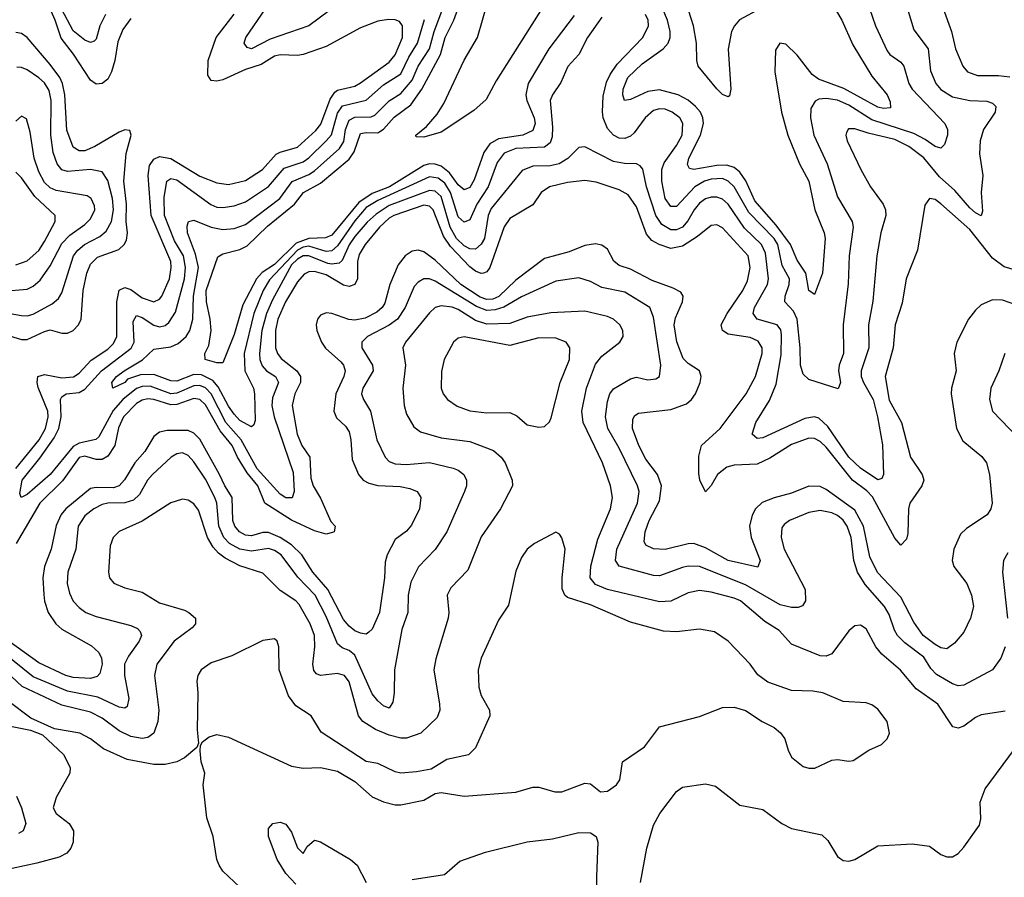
# Model space of a CAD drawing. Header units: inches. Extents: x 1308407 to 1441228, y 959628 to 1036311.
# Tile 191 of 256: x 1321264 to 1324691, y 1025928 to 1028912. Entities that reach past the tile are written whole.
import ezdxf

# ---------------------------------------------------------------- set-up
doc = ezdxf.new("R2010")
doc.units = ezdxf.units.IN
doc.header["$MEASUREMENT"] = 0
doc.layers.add('B3022', color=7, linetype='Continuous')

msp = doc.modelspace()

# ---------------------------------------------------------------- linework, layer by layer
at = {"layer": 'B3022', "color": 5}
for points, elevation in [([(1324710, 1029190.5), (1324590, 1029143.7), (1324484.4, 1029055.6), (1324471, 1029029), (1324478, 1028950), (1324506.7, 1028870), (1324520.7, 1028810), (1324545.8, 1028750), (1324562.4, 1028730), (1324597.7, 1028717.7), (1324670, 1028717.5), (1324710, 1028712.5)], 2780), ([(1323193.8, 1028926.2), (1323105.3, 1028810), (1323033.7, 1028690), (1323025.2, 1028650), (1323029.1, 1028630), (1323054.6, 1028570), (1323057.8, 1028550), (1323050, 1028526.3), (1323014.9, 1028510), (1322930, 1028496.7), (1322900.1, 1028479.9), (1322879.5, 1028450), (1322845.9, 1028354.1), (1322830, 1028327.4), (1322810, 1028319.2), (1322790, 1028337.5), (1322759.3, 1028379.3), (1322730, 1028402.2), (1322710, 1028409.3), (1322690.2, 1028410.2), (1322670, 1028404), (1322550.7, 1028330), (1322490, 1028306.6), (1322444.3, 1028275.7), (1322350, 1028161.8), (1322327.8, 1028152.2), (1322270, 1028150.8), (1322226.2, 1028133.8), (1322150, 1028060.5), (1322107.5, 1028032.5), (1322087.2, 1028010), (1322040.4, 1027919.6), (1322010, 1027816.8), (1321970, 1027718.5), (1321950, 1027718), (1321909.5, 1027730), (1321907.7, 1027750), (1321922.1, 1027777.9), (1321929.9, 1027830.1), (1321926.8, 1027870), (1321914.1, 1027930), (1321912.2, 1027970), (1321953, 1028087), (1321970, 1028096.8), (1322030, 1028111.7), (1322054.9, 1028125.1), (1322126.1, 1028193.9), (1322220.1, 1028270), (1322251.7, 1028310), (1322310, 1028343.2), (1322410, 1028426.5), (1322428.1, 1028451.9), (1322450, 1028515.2), (1322470, 1028519.4), (1322510, 1028518.2), (1322517.5, 1028522.5), (1322530, 1028530.4), (1322567.1, 1028572.9), (1322624.9, 1028615.1), (1322662.9, 1028670), (1322728, 1028790), (1322743.9, 1028850), (1322774.3, 1028910), (1322848.2, 1029110)], 2720), ([(1323290, 1028920.3), (1323239.8, 1028850), (1323209.1, 1028790.9), (1323171.3, 1028748.7), (1323147.1, 1028692.9), (1323117.5, 1028650), (1323109.6, 1028630), (1323118.2, 1028538.2), (1323116.3, 1028503.7), (1323110, 1028482.9), (1323090, 1028467.6), (1322990, 1028463.2), (1322950, 1028447.3), (1322925.4, 1028414.6), (1322893.6, 1028330), (1322854.8, 1028270), (1322830, 1028215.7), (1322810, 1028207), (1322790, 1028225.7), (1322762.9, 1028310), (1322742.8, 1028342.8), (1322719.8, 1028359.8), (1322690, 1028365), (1322510, 1028282.6), (1322470, 1028258.3), (1322430, 1028212.1), (1322370, 1028125.3), (1322350, 1028107.1), (1322330, 1028105.7), (1322270, 1028123.6), (1322250, 1028120.7), (1322230, 1028110.2), (1322133.5, 1028006.5), (1322110.8, 1027969.2), (1322078.8, 1027890), (1322045.4, 1027750), (1322047.2, 1027690), (1322077.4, 1027630), (1322080.9, 1027610), (1322082.8, 1027517.2), (1322078.1, 1027501.9), (1322070, 1027495.3), (1322030, 1027517), (1322010, 1027539.9), (1321990, 1027567.6), (1321954.3, 1027634.3), (1321936.3, 1027656.3), (1321896.3, 1027676.3), (1321870, 1027676.8), (1321810, 1027653.6), (1321790, 1027655.3), (1321730, 1027677.2), (1321683.5, 1027676.5), (1321639.3, 1027660.7), (1321629.4, 1027650), (1321588, 1027630), (1321584.5, 1027650), (1321600.9, 1027670), (1321626.6, 1027690), (1321691.4, 1027728.6), (1321730, 1027765), (1321790, 1027773.5), (1321815.3, 1027784.7), (1321843.4, 1027810), (1321855.3, 1027830), (1321866.4, 1027870), (1321868.2, 1027950), (1321886.1, 1028050), (1321876, 1028096), (1321847.7, 1028170), (1321846.4, 1028193.6), (1321850.6, 1028209.4), (1321870, 1028214.2), (1321930, 1028190.1), (1321970, 1028181.6), (1322010, 1028185.5), (1322050, 1028199.5), (1322168.7, 1028290), (1322211.7, 1028348.3), (1322270, 1028372.7), (1322290, 1028386), (1322376.7, 1028463.3), (1322391.6, 1028488.4), (1322397.1, 1028530), (1322410, 1028562.2), (1322430, 1028573.1), (1322486.7, 1028573.3), (1322500.1, 1028579.9), (1322550, 1028629), (1322590, 1028654.8), (1322630, 1028700.7), (1322651, 1028750), (1322689.7, 1028810), (1322706, 1028870), (1322773.9, 1029050)], 2740), ([(1322377.4, 1028970), (1322269.8, 1028890.2), (1322135.6, 1028844.4), (1322070, 1028810.5), (1322055, 1028815), (1322045.3, 1028830), (1322051.1, 1028850), (1322187.4, 1029050)], 2760), ([(1323841.6, 1028950), (1323768.9, 1028911.2), (1323750.9, 1028890), (1323741.6, 1028870), (1323729.6, 1028809.6), (1323739, 1028670), (1323733.8, 1028646.2), (1323730, 1028643.1), (1323710, 1028651.8), (1323690, 1028670.6), (1323625.5, 1028750), (1323619.9, 1028770), (1323618.8, 1028830), (1323608.3, 1028890), (1323551.8, 1029070)], 2680), ([(1324054, 1029030), (1324124.5, 1028910), (1324163.7, 1028823.7), (1324230, 1028714.7), (1324283.2, 1028650), (1324293.8, 1028626.2), (1324294.5, 1028605.5), (1324270, 1028602.3), (1324250, 1028607.4), (1324132.4, 1028672.4), (1324044.2, 1028704.2), (1324021.4, 1028721.4), (1323970, 1028788.1), (1323930, 1028826.9), (1323909.6, 1028830.4), (1323894.3, 1028805.7), (1323892.2, 1028730), (1323915.1, 1028590), (1323937.5, 1028510), (1323978.1, 1028410), (1324010.5, 1028350), (1324031, 1028250), (1324063.6, 1028170), (1324067.6, 1028150), (1324057.3, 1028030), (1324030, 1027955.6), (1324010, 1027969.6), (1324000.3, 1028030), (1323970, 1028074.9), (1323946.5, 1028130), (1323896.4, 1028196.4), (1323822, 1028282), (1323790.6, 1028350.6), (1323770, 1028381.3), (1323750, 1028397.6), (1323725.1, 1028405.1), (1323690, 1028404.2), (1323610.5, 1028390.5), (1323594.5, 1028394.5), (1323588.3, 1028408.3), (1323592.2, 1028430), (1323633.4, 1028510), (1323643.5, 1028550), (1323641.8, 1028570), (1323632.6, 1028590), (1323615.6, 1028610), (1323590, 1028631.7), (1323555.2, 1028650), (1323490, 1028667.5), (1323450, 1028662.2), (1323390, 1028634), (1323369.1, 1028630), (1323362.3, 1028650), (1323363.7, 1028670), (1323380.3, 1028710), (1323430, 1028758.6), (1323503.5, 1028810), (1323520.1, 1028830), (1323527.7, 1028850), (1323527.6, 1028870), (1323517.9, 1028910), (1323476.5, 1029010)], 2720), ([(1321650, 1028915.6), (1321622.3, 1028877.7), (1321605.1, 1028834.9), (1321594.8, 1028770), (1321583.4, 1028730), (1321570, 1028704.3), (1321550.2, 1028690), (1321530, 1028687.5), (1321510, 1028701.4), (1321451.3, 1028791.3), (1321407.5, 1028847.5), (1321387.3, 1028910), (1321345.4, 1029005.4)], 2780), ([(1324352.4, 1028952.4), (1324375.9, 1028875.9), (1324425.5, 1028810), (1324433.7, 1028733.7), (1324451.8, 1028690), (1324470, 1028668.5), (1324510, 1028643), (1324570, 1028630.1), (1324630, 1028628), (1324650, 1028620.7), (1324661.2, 1028610), (1324658.7, 1028590), (1324617.9, 1028530), (1324606.9, 1028490), (1324604.4, 1028444.4), (1324615.8, 1028370), (1324610.1, 1028310), (1324614.4, 1028245.6), (1324610, 1028229.8), (1324590, 1028239.5), (1324570, 1028256.9), (1324518, 1028318), (1324464.8, 1028364.8), (1324410, 1028430.6), (1324358.7, 1028470), (1324310, 1028495.2), (1324216.4, 1028516.4), (1324170, 1028531.8), (1324148, 1028532), (1324140.9, 1028519.1), (1324138.6, 1028510), (1324143.5, 1028490), (1324191.3, 1028390), (1324224.6, 1028330), (1324269.4, 1028270), (1324277, 1028250), (1324278.4, 1028230), (1324260.7, 1028170), (1324246.5, 1028090), (1324232.6, 1027932.6), (1324218.2, 1027850), (1324219, 1027770), (1324192.1, 1027690), (1324192.4, 1027670), (1324199.9, 1027650), (1324233.8, 1027590), (1324249.7, 1027530), (1324267.1, 1027432.9), (1324270.2, 1027329.8), (1324264.7, 1027315.3), (1324250, 1027311.1), (1324190, 1027351), (1324150, 1027389.9), (1324076.7, 1027496.7), (1324044.9, 1027524.9), (1324030, 1027529.9), (1323995.8, 1027524.2), (1323850, 1027457.5), (1323830, 1027454.3), (1323813, 1027470), (1323825.2, 1027510), (1323873.2, 1027586.8), (1323896.4, 1027643.6), (1323913.8, 1027746.2), (1323915.5, 1027815.5), (1323912.7, 1027832.7), (1323900.5, 1027850), (1323829.9, 1027869.9), (1323816, 1027890), (1323820.6, 1027910), (1323866.7, 1027990), (1323869.5, 1028010.5), (1323859.5, 1028099.5), (1323845.1, 1028130), (1323786.8, 1028186.8), (1323730, 1028270.3), (1323710, 1028287.5), (1323690, 1028294.7), (1323670, 1028294.7), (1323650, 1028288.5), (1323630, 1028273.2), (1323610.9, 1028250), (1323588.6, 1028211.4), (1323570, 1028190.3), (1323550, 1028180.6), (1323530, 1028180.4), (1323499, 1028199), (1323477.6, 1028230), (1323445.4, 1028330), (1323432, 1028392), (1323423.4, 1028403.4), (1323410, 1028410.5), (1323368.6, 1028411.4), (1323330, 1028418.2), (1323230, 1028469.8), (1323210, 1028466.5), (1323170.9, 1028429.1), (1323141.6, 1028410), (1323110, 1028403.5), (1323050, 1028401.5), (1323012.5, 1028387.5), (1322904.9, 1028255.1), (1322894.3, 1028230), (1322880.8, 1028150), (1322870, 1028130.4), (1322850, 1028113.2), (1322830, 1028114.4), (1322810, 1028125), (1322783.4, 1028150), (1322761.5, 1028190), (1322730, 1028296.5), (1322710, 1028314.7), (1322690, 1028316.9), (1322550, 1028265.5), (1322504.5, 1028235.5), (1322473, 1028207), (1322430, 1028157.2), (1322410, 1028128.6), (1322385.8, 1028074.2), (1322375.4, 1028064.6), (1322350, 1028060.8), (1322336.4, 1028063.6), (1322270, 1028090.5), (1322250.5, 1028090.5), (1322230, 1028078.6), (1322210, 1028058.8), (1322143.1, 1027936.9), (1322122.6, 1027890), (1322106, 1027830), (1322097.7, 1027750), (1322099, 1027730), (1322107.3, 1027707.3), (1322122.5, 1027690), (1322154.1, 1027670), (1322163.9, 1027650), (1322144, 1027596), (1322140.9, 1027570), (1322149.8, 1027530), (1322215.9, 1027335.9), (1322219.3, 1027270), (1322212, 1027248), (1322190, 1027248.8), (1322170, 1027260.7), (1322090, 1027349.7), (1322034.4, 1027450), (1321981.4, 1027510), (1321929.8, 1027609.8), (1321910, 1027630.9), (1321890, 1027638.7), (1321870, 1027637.7), (1321810, 1027612.1), (1321790, 1027610.4), (1321717.2, 1027637.2), (1321690, 1027635.9), (1321670, 1027628.5), (1321622.5, 1027590), (1321588.4, 1027551.6), (1321539.3, 1027460.7), (1321528.7, 1027451.3), (1321470, 1027439), (1321450, 1027426.7), (1321370, 1027329.2), (1321290, 1027259.9), (1321268.9, 1027248.9), (1321263.9, 1027263.9), (1321271.6, 1027310), (1321334.2, 1027385.8), (1321383.1, 1027456.9), (1321399.7, 1027490), (1321408.3, 1027530), (1321405.7, 1027590), (1321410, 1027600.2), (1321425.1, 1027610), (1321470, 1027614.4), (1321490, 1027626.1), (1321548.8, 1027690), (1321651.5, 1027768.5), (1321661.6, 1027790), (1321658, 1027862), (1321670, 1027882.2), (1321690, 1027875.3), (1321730, 1027848.6), (1321750, 1027843), (1321770, 1027847.7), (1321782.3, 1027857.7), (1321806.3, 1027893.7), (1321836.7, 1028010), (1321840.5, 1028050), (1321833.1, 1028090), (1321802.3, 1028142.3), (1321767.9, 1028230), (1321766.9, 1028293.1), (1321776.2, 1028350), (1321790, 1028359.3), (1321810, 1028354.9), (1321928.4, 1028268.4), (1321950, 1028259.4), (1321970, 1028258), (1322010, 1028264.2), (1322050, 1028278.2), (1322130, 1028331.2), (1322184.4, 1028395.6), (1322250, 1028417.5), (1322270, 1028431.4), (1322330.3, 1028490), (1322348.4, 1028511.6), (1322370, 1028586.5), (1322387.5, 1028612.5), (1322470, 1028631.9), (1322530, 1028685.1), (1322590, 1028722.7), (1322618.3, 1028781.7), (1322647.8, 1028830), (1322672.3, 1028912.3)], 2760), ([(1321562.5, 1028930), (1321542, 1028890), (1321530, 1028844), (1321522.6, 1028837.4), (1321510, 1028832.2), (1321490, 1028840.8), (1321450, 1028872.3), (1321409.6, 1028949.6)], 2760), ([(1323090, 1028963.9), (1322921.5, 1028698.5), (1322886.6, 1028633.4), (1322844.4, 1028595.6), (1322730, 1028520.2), (1322670, 1028502.4), (1322643.9, 1028503.9), (1322642.2, 1028510), (1322679.4, 1028540.6), (1322716.7, 1028583.3), (1322739.4, 1028620.6), (1322810, 1028770.8), (1322857.5, 1028850), (1322891.5, 1028970)], 2680), ([(1324221.1, 1028950), (1324242.7, 1028890), (1324283, 1028803), (1324291.7, 1028790), (1324330, 1028763.7), (1324341.2, 1028750), (1324358.5, 1028690), (1324370.3, 1028670.3), (1324484, 1028550), (1324492.6, 1028530), (1324493.4, 1028510), (1324482.5, 1028477.5), (1324470, 1028464.4), (1324450, 1028470.6), (1324415.2, 1028495.2), (1324375.3, 1028515.3), (1324230, 1028563), (1324150, 1028614.6), (1324110, 1028631.3), (1324070, 1028637.5), (1324044.7, 1028635.3), (1324031.9, 1028628.1), (1324017.7, 1028602.3), (1324015.7, 1028570), (1324027.8, 1028510), (1324074.4, 1028410), (1324110, 1028295.2), (1324161.5, 1028210), (1324164.7, 1028190), (1324150.1, 1028090), (1324147.4, 1027992.6), (1324129.2, 1027850), (1324130.9, 1027750), (1324115.4, 1027710), (1324113.5, 1027690), (1324120.7, 1027650), (1324112.7, 1027627.3), (1324010, 1027659.7), (1323990, 1027678), (1323980.8, 1027710), (1323980.5, 1027770), (1323969.6, 1027870), (1323957.4, 1027897.4), (1323926.6, 1027930), (1323927.9, 1027950), (1323942.1, 1027990), (1323942.7, 1028010), (1323917.1, 1028057.1), (1323902.1, 1028130), (1323890, 1028150.5), (1323800.8, 1028240.8), (1323749.9, 1028330), (1323730, 1028350.3), (1323710, 1028358.6), (1323670, 1028357.2), (1323646.6, 1028350), (1323613.6, 1028330), (1323550, 1028261.4), (1323530, 1028261.8), (1323510, 1028289.8), (1323498.2, 1028350), (1323499, 1028390), (1323506.9, 1028413.1), (1323550, 1028473.4), (1323568.8, 1028510), (1323571.6, 1028550), (1323561.6, 1028570), (1323535, 1028590), (1323510, 1028599.9), (1323490, 1028601.9), (1323470, 1028595.8), (1323440.7, 1028570), (1323402.5, 1028517.5), (1323390, 1028506.7), (1323370, 1028498.8), (1323350, 1028499.5), (1323330, 1028509.4), (1323310, 1028533), (1323294.8, 1028570), (1323291.5, 1028591.5), (1323294.9, 1028645.1), (1323305.8, 1028694.2), (1323318.6, 1028721.4), (1323343.5, 1028756.5), (1323432.1, 1028850), (1323452.1, 1028890), (1323450.8, 1028910), (1323442.1, 1028930)], 2740), ([(1321249.7, 1027350.3), (1321331.5, 1027450), (1321352.8, 1027490), (1321362.8, 1027530), (1321360.9, 1027550), (1321327.4, 1027632.6), (1321323.9, 1027650), (1321327.2, 1027670), (1321350, 1027677.4), (1321410, 1027665.9), (1321450.8, 1027669.2), (1321470, 1027681.6), (1321512.4, 1027727.6), (1321570, 1027765.9), (1321590, 1027785.1), (1321602, 1027810), (1321601.3, 1027930), (1321610, 1027971.2), (1321630, 1027979.9), (1321650, 1027972.5), (1321690, 1027943.9), (1321730, 1027930.1), (1321750, 1027938.9), (1321758.3, 1027950), (1321784.9, 1028010), (1321791.2, 1028050), (1321789.1, 1028070), (1321721.6, 1028230), (1321710.4, 1028370), (1321715.7, 1028404.3), (1321730, 1028426.9), (1321750, 1028435.3), (1321790, 1028428.5), (1321890, 1028367.2), (1321950, 1028343.9), (1321990, 1028338.5), (1322050, 1028352.3), (1322108.5, 1028390), (1322156.7, 1028443.3), (1322170, 1028451.2), (1322230, 1028467.9), (1322294.2, 1028525.8), (1322311.7, 1028548.3), (1322344.3, 1028635.7), (1322360.9, 1028659.1), (1322370, 1028666.6), (1322430, 1028680.6), (1322450, 1028691.4), (1322550, 1028763.3), (1322570, 1028788.9), (1322595.4, 1028850), (1322595.5, 1028890), (1322584.9, 1028904.9), (1322570, 1028911.5), (1322547.3, 1028912.7), (1322510, 1028906.1), (1322450, 1028883), (1322330, 1028818.5), (1322250, 1028790.4), (1322230, 1028787), (1322170, 1028789.9), (1322150, 1028784.6), (1322104.4, 1028755.6), (1322050, 1028738.7), (1321970, 1028702.8), (1321950, 1028697.3), (1321930, 1028699.5), (1321918.6, 1028718.6), (1321919.9, 1028770), (1321946.8, 1028850), (1322010, 1028931)], 2780), ([(1321169.8, 1027829.8), (1321270, 1027798.6), (1321290, 1027799), (1321350, 1027827.3), (1321370, 1027832.2), (1321410, 1027821.5), (1321430, 1027821.7), (1321449.8, 1027830), (1321468.3, 1027850), (1321477.2, 1027870), (1321484.5, 1027970), (1321497.2, 1028030), (1321510, 1028061.4), (1321534.6, 1028085.4), (1321608.2, 1028111.8), (1321627.7, 1028130), (1321635.8, 1028144.2), (1321639.2, 1028170), (1321634.5, 1028210), (1321635.8, 1028270), (1321625.5, 1028350), (1321634.3, 1028445.7), (1321651.1, 1028510), (1321646.5, 1028526.5), (1321630, 1028528.7), (1321610, 1028520.5), (1321525.1, 1028470), (1321490, 1028455.4), (1321470, 1028455.1), (1321450, 1028468.5), (1321427.5, 1028527.5), (1321420.9, 1028650), (1321412.3, 1028690), (1321403.3, 1028710), (1321370, 1028756.3), (1321290, 1028849.2), (1321270, 1028863.7), (1321250, 1028867.3)], 2820), ([(1321230, 1027889.7), (1321270, 1027882.5), (1321290, 1027881.2), (1321310, 1027887), (1321376.8, 1027923.2), (1321398.8, 1027941.2), (1321410, 1027961.7), (1321451.1, 1028090), (1321465.6, 1028110), (1321489.4, 1028130), (1321542.5, 1028157.5), (1321564.6, 1028175.4), (1321583.3, 1028210), (1321589.7, 1028250), (1321586.4, 1028290), (1321570, 1028352.2), (1321550, 1028382.3), (1321510, 1028389.9), (1321430, 1028383), (1321409.7, 1028389.7), (1321393.9, 1028410), (1321380.4, 1028450), (1321372.2, 1028510), (1321373.4, 1028630), (1321365.6, 1028665.6), (1321350, 1028691.4), (1321330, 1028709.4), (1321290, 1028736.6), (1321270, 1028745), (1321253.9, 1028746.1)], 2840), ([(1321207.1, 1027967.1), (1321290, 1027974.2), (1321310, 1027984.2), (1321334.8, 1028005.2), (1321370, 1028055.5), (1321410, 1028132.6), (1321438, 1028162), (1321490, 1028198.8), (1321510, 1028218.5), (1321525.3, 1028250), (1321524.3, 1028264.3), (1321512.3, 1028290), (1321498.7, 1028298.7), (1321390, 1028317.9), (1321370, 1028326.3), (1321350, 1028344.7), (1321330, 1028382.3), (1321313.9, 1028430), (1321300.3, 1028520.3), (1321287.1, 1028567.1), (1321270, 1028575.8), (1321250, 1028558.5)], 2860), ([(1321250, 1028059.1), (1321290, 1028072.5), (1321330, 1028109.1), (1321350, 1028140.1), (1321386.9, 1028210), (1321386.9, 1028230), (1321316.4, 1028296.4), (1321270, 1028361.5), (1321250, 1028381.7)], 2880), ([(1324730, 1028039.9), (1324690, 1028051.5), (1324650, 1028082.4), (1324570, 1028181.7), (1324470, 1028271.2), (1324450, 1028285.8), (1324430, 1028289.6), (1324413.8, 1028266.2), (1324388.1, 1028110), (1324349, 1028010), (1324334.5, 1027925.5), (1324311.2, 1027850), (1324303.7, 1027770), (1324275.7, 1027670), (1324290, 1027588.4), (1324333.1, 1027510), (1324364.1, 1027390), (1324404.1, 1027330), (1324410.1, 1027310), (1324403.6, 1027290), (1324362.1, 1027230), (1324357.2, 1027210), (1324355.3, 1027124.7), (1324350, 1027105.1), (1324330, 1027083.9), (1324310, 1027108), (1324231.9, 1027251.9), (1324212.2, 1027272.2), (1324161.8, 1027310), (1324070, 1027424.3), (1324050, 1027444.3), (1324030, 1027455.2), (1324010, 1027455.8), (1323950, 1027434.4), (1323874.2, 1027385.8), (1323830, 1027365.5), (1323750, 1027362.4), (1323724.7, 1027355.3), (1323692.4, 1027330), (1323670, 1027290.8), (1323650, 1027269.7), (1323630.5, 1027310), (1323627.4, 1027332.6), (1323626.8, 1027393.2), (1323636.3, 1027430), (1323701.9, 1027490), (1323792.1, 1027610), (1323824, 1027670), (1323847.7, 1027750), (1323847.8, 1027770), (1323833.9, 1027793.8), (1323806.4, 1027806.4), (1323730, 1027817.9), (1323709.9, 1027830), (1323705.6, 1027850), (1323726, 1027890), (1323780.1, 1027970), (1323796.3, 1028003.7), (1323805.6, 1028050), (1323798.7, 1028090), (1323710, 1028187.5), (1323690, 1028197.8), (1323670, 1028195.3), (1323622.7, 1028157.3), (1323570, 1028123.8), (1323530, 1028116), (1323489, 1028129), (1323463.7, 1028143.7), (1323445, 1028165), (1323410, 1028260.3), (1323381.8, 1028301.8), (1323350, 1028320.1), (1323270, 1028346.1), (1323230, 1028351.9), (1323170, 1028344.8), (1323108.1, 1028330), (1323079.1, 1028310), (1323050, 1028267.9), (1322970, 1028219.6), (1322949.5, 1028190.5), (1322899.9, 1028050), (1322890, 1028035), (1322877.8, 1028030), (1322870, 1028028.3), (1322850, 1028036.8), (1322830, 1028051.9), (1322762.6, 1028122.6), (1322738.7, 1028158.7), (1322702.8, 1028250), (1322690, 1028263.3), (1322670, 1028266.6), (1322565.5, 1028230), (1322550, 1028221.6), (1322515.4, 1028190), (1322465.8, 1028130), (1322445, 1028095), (1322439.8, 1028070), (1322438.9, 1028010), (1322429.7, 1027990.3), (1322410, 1027983.7), (1322390, 1027988.6), (1322330, 1028024.4), (1322290, 1028035.2), (1322270, 1028034.3), (1322253.7, 1028026.3), (1322230, 1027999.7), (1322188.5, 1027930), (1322162.4, 1027870), (1322154, 1027830), (1322154.3, 1027770), (1322160.6, 1027750), (1322173.2, 1027733.2), (1322228, 1027690), (1322240.8, 1027670), (1322240.6, 1027650), (1322220.6, 1027610), (1322211.9, 1027570), (1322229.5, 1027470), (1322245.3, 1027430), (1322273.3, 1027390), (1322277.2, 1027317.2), (1322285.5, 1027290), (1322310, 1027247.1), (1322346, 1027166), (1322361.5, 1027150), (1322357.6, 1027130), (1322352.8, 1027127.2), (1322330, 1027121.8), (1322290, 1027133), (1322210, 1027170.4), (1322116.4, 1027230), (1322092.7, 1027290), (1322054.9, 1027334.9), (1322021.3, 1027390), (1322002.9, 1027430), (1321961.4, 1027481.4), (1321910, 1027571.6), (1321890, 1027589.9), (1321870, 1027593.3), (1321810, 1027572.6), (1321790, 1027571.3), (1321730, 1027590.9), (1321710, 1027593.1), (1321690, 1027588.6), (1321670, 1027577), (1321624.7, 1027530), (1321607.7, 1027492.3), (1321595, 1027430), (1321570, 1027392.9), (1321550, 1027381.9), (1321530, 1027381.5), (1321490, 1027392.8), (1321470, 1027388.4), (1321412.6, 1027307.4), (1321333.5, 1027230), (1321251, 1027090)], 2780), ([(1324737.1, 1027917.1), (1324684.4, 1027935.6), (1324650, 1027937.3), (1324610, 1027919.3), (1324590, 1027901.5), (1324566, 1027870), (1324525.9, 1027790), (1324515.9, 1027750), (1324522.6, 1027690), (1324506.3, 1027630), (1324505.1, 1027610), (1324524.3, 1027490), (1324546.5, 1027446.5), (1324611.9, 1027391.9), (1324628.6, 1027370), (1324639.5, 1027330), (1324647.9, 1027230), (1324644, 1027210), (1324631.3, 1027188.7), (1324558.7, 1027141.3), (1324538.4, 1027121.6), (1324515, 1027070), (1324509.5, 1027030), (1324514.8, 1027010), (1324559.8, 1026950), (1324576.8, 1026910), (1324582.9, 1026870), (1324573.3, 1026830), (1324550, 1026781.1), (1324516.9, 1026743.1), (1324490, 1026722.5), (1324470, 1026726.2), (1324450, 1026737.6), (1324408.7, 1026770), (1324375.5, 1026815.5), (1324330, 1026902.4), (1324249, 1026989), (1324222.7, 1027042.7), (1324200.4, 1027150), (1324170, 1027205.9), (1324070, 1027277.3), (1324050, 1027287.2), (1324010, 1027288.6), (1323950, 1027264.9), (1323890, 1027248.8), (1323848.3, 1027231.7), (1323824.2, 1027210), (1323812.5, 1027187.5), (1323804, 1027150), (1323809.6, 1027110), (1323840.9, 1027030), (1323832.3, 1027007.7), (1323730, 1027029.9), (1323650, 1027074.3), (1323610, 1027088.9), (1323590, 1027088.1), (1323510, 1027068.2), (1323470, 1027070.4), (1323443.1, 1027083.1), (1323436.8, 1027096.8), (1323440.1, 1027130), (1323454.8, 1027170), (1323490, 1027238.4), (1323497.8, 1027290), (1323483.5, 1027330), (1323443.1, 1027383.1), (1323419, 1027430), (1323396.7, 1027490), (1323397.9, 1027522.1), (1323405, 1027535), (1323417.4, 1027542.6), (1323530, 1027555.2), (1323584.9, 1027575.1), (1323601.9, 1027590), (1323615.3, 1027610), (1323632.4, 1027650), (1323634.9, 1027670), (1323629.1, 1027690), (1323590, 1027716.1), (1323572.9, 1027732.9), (1323550.8, 1027790.8), (1323541.4, 1027850), (1323546.1, 1027873.9), (1323570.5, 1027930.5), (1323572.6, 1027950), (1323564.3, 1027964.3), (1323538.2, 1027978.2), (1323464.6, 1028004.6), (1323390, 1028043.9), (1323350, 1028056.6), (1323331.9, 1028071.9), (1323310, 1028113.6), (1323290, 1028127.1), (1323267.7, 1028132.3), (1323230, 1028126.5), (1323176.4, 1028103.6), (1323090, 1028081), (1322990, 1028005.2), (1322930.8, 1027949.2), (1322910, 1027939.4), (1322890, 1027937.8), (1322866, 1027946), (1322798.4, 1027990), (1322710, 1028074.9), (1322670, 1028104), (1322650, 1028110.4), (1322630, 1028106.5), (1322605.6, 1028090), (1322580.7, 1028059.3), (1322551.5, 1027990), (1322534.1, 1027925.9), (1322525, 1027910), (1322506.3, 1027893.7), (1322466.5, 1027873.5), (1322430, 1027866.5), (1322408.7, 1027868.7), (1322350, 1027889.9), (1322330, 1027892.4), (1322310, 1027884.1), (1322300.5, 1027870), (1322295.7, 1027850), (1322298.1, 1027830), (1322313.9, 1027790), (1322328.4, 1027768.4), (1322381.7, 1027721.7), (1322390.5, 1027710), (1322396.5, 1027690), (1322391.9, 1027670), (1322364.1, 1027610), (1322357.4, 1027550), (1322366.7, 1027526.7), (1322397.8, 1027497.8), (1322410, 1027477.8), (1322416.2, 1027450), (1322421.1, 1027381.1), (1322442.3, 1027330), (1322458.6, 1027310), (1322478.8, 1027298.8), (1322510, 1027291.6), (1322587.4, 1027287.4), (1322621.2, 1027281.2), (1322646.5, 1027270), (1322659.3, 1027250), (1322654.8, 1027210), (1322627.2, 1027152.8), (1322610, 1027132.5), (1322570, 1027103.1), (1322542.9, 1027050), (1322535.7, 1027024.3), (1322532.7, 1026970), (1322516, 1026850), (1322490, 1026792), (1322479.1, 1026780.9), (1322470, 1026774.2), (1322450, 1026777.2), (1322430, 1026785.8), (1322410, 1026801.5), (1322390, 1026825.6), (1322336.1, 1026930), (1322284.1, 1026990), (1322245.1, 1027050), (1322210, 1027085.3), (1322170, 1027110.4), (1322130, 1027127.7), (1322110, 1027127.4), (1322070, 1027116.6), (1322050, 1027118.1), (1322028.3, 1027130), (1322012, 1027150), (1322004.9, 1027170), (1322003.4, 1027250), (1321977.3, 1027290), (1321959.2, 1027330), (1321890, 1027452), (1321870, 1027473), (1321850, 1027482), (1321777.1, 1027482.9), (1321750, 1027476.3), (1321730, 1027461.7), (1321699.3, 1027410), (1321663.8, 1027370), (1321628.6, 1027311.4), (1321610.1, 1027290), (1321590, 1027282.7), (1321530, 1027284.6), (1321510, 1027281.1), (1321423.7, 1027210), (1321407.4, 1027190), (1321390, 1027152.2), (1321373.5, 1027070), (1321350.1, 1027010), (1321344.5, 1026970), (1321347.6, 1026912.4), (1321350, 1026888.9), (1321362.4, 1026850), (1321389.6, 1026809.6), (1321410, 1026791), (1321513.5, 1026733.5), (1321539.4, 1026710), (1321548.2, 1026690), (1321550.1, 1026670.1), (1321542.4, 1026637.6), (1321533.6, 1026626.4), (1321510, 1026620.3), (1321450, 1026623.3), (1321423.7, 1026630), (1321330, 1026674.4), (1321230, 1026746.6)], 2820), ([(1324694, 1026730), (1324678, 1026690), (1324649, 1026650), (1324550, 1026596.4), (1324530, 1026594.5), (1324510, 1026601.8), (1324454.2, 1026634.2), (1324434.3, 1026654.3), (1324410, 1026693.5), (1324344.4, 1026744.4), (1324318.8, 1026770), (1324308.2, 1026788.2), (1324290, 1026842.2), (1324273.9, 1026870), (1324206.4, 1026946.4), (1324179.7, 1026990), (1324166.4, 1027030), (1324157.7, 1027110), (1324144, 1027150), (1324130, 1027171.2), (1324110, 1027187.2), (1324090, 1027196.1), (1324050, 1027203.7), (1324010, 1027197.3), (1323942.6, 1027170), (1323923.9, 1027156.1), (1323916.2, 1027143.8), (1323914, 1027110), (1323924.4, 1027070), (1323997.8, 1026930), (1323998.8, 1026890), (1323987.7, 1026872.3), (1323973.1, 1026866.9), (1323950, 1026866.4), (1323910, 1026876), (1323790, 1026945.4), (1323630, 1027009.1), (1323590, 1027010.3), (1323570, 1027006), (1323490, 1026976.6), (1323470, 1026977.6), (1323350, 1027010.7), (1323337.1, 1027030), (1323341.8, 1027070), (1323414.3, 1027230), (1323419.5, 1027270), (1323413.9, 1027290), (1323350, 1027421), (1323311.1, 1027490), (1323302.5, 1027530), (1323310, 1027583.8), (1323318, 1027610), (1323330, 1027627.8), (1323390, 1027662.5), (1323410, 1027667.9), (1323450, 1027659), (1323478, 1027662), (1323490, 1027670.5), (1323494.6, 1027710), (1323470, 1027877), (1323456.5, 1027910), (1323370, 1027963.9), (1323290, 1027980.3), (1323250, 1028001.1), (1323210, 1028013.4), (1323130, 1028001.9), (1323010, 1027947.2), (1322948.1, 1027911.9), (1322917.9, 1027902.1), (1322890, 1027899.8), (1322853.6, 1027913.6), (1322710, 1028002.3), (1322690, 1028010.4), (1322670, 1028009.9), (1322650, 1027998.8), (1322636, 1027984), (1322604.7, 1027910), (1322578, 1027870), (1322550, 1027848.8), (1322474.5, 1027810), (1322454.8, 1027790), (1322454.6, 1027770), (1322491.3, 1027710), (1322494.2, 1027690), (1322457.3, 1027630), (1322453.4, 1027610), (1322460.2, 1027590), (1322484.8, 1027550), (1322506.6, 1027450), (1322536.1, 1027390), (1322550, 1027375), (1322570, 1027366.3), (1322610, 1027364.6), (1322690, 1027371), (1322771.8, 1027351.8), (1322790, 1027344.8), (1322809.2, 1027330), (1322818.3, 1027310), (1322819, 1027290), (1322811.6, 1027270), (1322750.1, 1027129.9), (1322710, 1027068.7), (1322651.5, 1027008.5), (1322624.8, 1026955.2), (1322615.9, 1026910), (1322614.3, 1026850), (1322593.6, 1026790), (1322567.8, 1026650), (1322567.3, 1026570), (1322562.8, 1026537.2), (1322550, 1026516.3), (1322530, 1026525.3), (1322510, 1026542.2), (1322490, 1026567), (1322430, 1026701.1), (1322410, 1026717.1), (1322386.2, 1026726.2), (1322370, 1026741), (1322330, 1026835.5), (1322292.1, 1026910), (1322231.9, 1026971.9), (1322173.6, 1027050), (1322150, 1027065.5), (1322130, 1027071.9), (1322070, 1027062.5), (1322030, 1027069.7), (1321993.5, 1027090), (1321973.9, 1027110), (1321956.8, 1027150), (1321949.7, 1027229.7), (1321942.2, 1027250), (1321910, 1027313.8), (1321870, 1027373.2), (1321850, 1027395.2), (1321830, 1027404.5), (1321810, 1027401.7), (1321790.6, 1027389.4), (1321725.5, 1027330), (1321708.1, 1027310), (1321680.4, 1027259.6), (1321659.7, 1027240.3), (1321630, 1027231.2), (1321570.1, 1027229.9), (1321550, 1027224.9), (1321521.7, 1027210), (1321490, 1027185.4), (1321467, 1027150), (1321458.9, 1027070), (1321430.7, 1026990), (1321428.5, 1026950), (1321436.5, 1026916.5), (1321449.2, 1026889.2), (1321470, 1026866.3), (1321494, 1026850), (1321530, 1026835.1), (1321650, 1026804.6), (1321673.7, 1026793.7), (1321683.4, 1026783.4), (1321687.9, 1026770), (1321679.3, 1026750), (1321641.9, 1026698.1), (1321627.9, 1026670), (1321628.4, 1026630), (1321643.3, 1026550), (1321637.2, 1026522.8), (1321630, 1026516.2), (1321610, 1026519.9), (1321535.3, 1026555.3), (1321430, 1026575.7), (1321310, 1026626.2), (1321208.4, 1026708.4)], 2840), ([(1324693.8, 1026506.2), (1324610, 1026493.3), (1324590, 1026483.8), (1324550, 1026453.8), (1324530, 1026446.6), (1324511.6, 1026451.6), (1324459, 1026530), (1324384.3, 1026584.3), (1324329.1, 1026649.1), (1324264.3, 1026704.3), (1324243.2, 1026730), (1324210, 1026792.1), (1324190, 1026805.7), (1324170, 1026803.5), (1324150, 1026785.1), (1324090, 1026705.6), (1324070, 1026697.1), (1324050, 1026698.3), (1323950, 1026739.4), (1323906.4, 1026786.4), (1323857.6, 1026817.6), (1323771.9, 1026890), (1323750, 1026898.9), (1323670, 1026920.6), (1323630, 1026925.6), (1323590, 1026917.6), (1323530, 1026889.4), (1323490, 1026886.7), (1323310, 1026929.5), (1323267.2, 1026947.2), (1323249.4, 1026970), (1323250.9, 1027010.9), (1323275.7, 1027104.3), (1323320.4, 1027210), (1323326.7, 1027250), (1323320.1, 1027290), (1323291.6, 1027370), (1323224.3, 1027510), (1323219.7, 1027550), (1323235.9, 1027630), (1323267.1, 1027712.9), (1323290, 1027741.2), (1323351.9, 1027790), (1323363.8, 1027810), (1323363.1, 1027830), (1323352.7, 1027850), (1323330.9, 1027870), (1323310, 1027879.5), (1323230, 1027897.2), (1323112, 1027892), (1323030, 1027877.1), (1322970, 1027854.5), (1322890, 1027852.8), (1322850, 1027865.5), (1322790, 1027903.5), (1322768.5, 1027911.5), (1322730, 1027916), (1322710, 1027909.9), (1322690, 1027891.4), (1322606.6, 1027790), (1322596.6, 1027770), (1322605.8, 1027710), (1322596.6, 1027630), (1322601.5, 1027570), (1322610, 1027539.5), (1322635.3, 1027495.3), (1322658, 1027478), (1322730, 1027457.1), (1322830, 1027444), (1322912.8, 1027412.8), (1322939.3, 1027390), (1322953.7, 1027370), (1322978, 1027310), (1322978.4, 1027290), (1322936.6, 1027210), (1322870, 1027112.6), (1322823.4, 1026996.6), (1322764.5, 1026935.5), (1322751.9, 1026910), (1322757.3, 1026850), (1322754.3, 1026830), (1322711.9, 1026688.1), (1322705, 1026650), (1322725.2, 1026530), (1322725.6, 1026510), (1322716, 1026484), (1322660.2, 1026430), (1322610, 1026412.5), (1322590, 1026412.7), (1322550, 1026422.7), (1322502.2, 1026442.2), (1322457.6, 1026470), (1322443.1, 1026490), (1322410, 1026607.7), (1322394.2, 1026630), (1322370, 1026637.3), (1322310, 1026630.6), (1322296.5, 1026636.5), (1322287.2, 1026647.2), (1322283.4, 1026670), (1322290.7, 1026730), (1322289.5, 1026770), (1322275, 1026810), (1322236.8, 1026876.8), (1322224.1, 1026890), (1322170, 1026925.5), (1322110, 1026986.1), (1322030, 1027012.2), (1321978.4, 1027038.4), (1321955.5, 1027055.5), (1321936.6, 1027076.6), (1321916.9, 1027110), (1321885.9, 1027205.9), (1321870, 1027227.6), (1321850, 1027240.7), (1321830, 1027244), (1321790, 1027231.4), (1321690, 1027166.6), (1321610, 1027131.5), (1321589.3, 1027110), (1321578.7, 1027081.3), (1321572.2, 1026990), (1321576.1, 1026970), (1321591.6, 1026951.6), (1321630, 1026935.5), (1321690, 1026919.8), (1321750, 1026883.3), (1321836.9, 1026857), (1321852.6, 1026850), (1321875.6, 1026830), (1321875.9, 1026810), (1321864.3, 1026795.7), (1321801.6, 1026750), (1321740.5, 1026670), (1321733.1, 1026630), (1321748.1, 1026510), (1321743.9, 1026470), (1321730.1, 1026430), (1321710, 1026414.9), (1321690, 1026410.8), (1321650, 1026418.3), (1321610, 1026438), (1321550, 1026481.5), (1321510, 1026503.1), (1321410, 1026527), (1321272.4, 1026592.4), (1321105.7, 1026745.7)], 2860), ([(1324692.1, 1027750), (1324671.7, 1027690), (1324644, 1027630), (1324639.3, 1027590), (1324649.3, 1027550), (1324737.7, 1027457.7)], 2840), ([(1322030, 1025894), (1321970.9, 1025950), (1321957.4, 1025970), (1321949.8, 1025990), (1321936.8, 1026070), (1321914.7, 1026134.7), (1321902.7, 1026250), (1321907.6, 1026290), (1321895.6, 1026330), (1321891.8, 1026368.2), (1321892.7, 1026387.3), (1321900.2, 1026399.8), (1321923.3, 1026416.7), (1321950, 1026425.5), (1321990, 1026415.8), (1322210, 1026314.4), (1322250, 1026308.4), (1322310.5, 1026310.5), (1322370, 1026297.3), (1322430, 1026262), (1322490, 1026208.7), (1322530, 1026190.4), (1322570, 1026180.3), (1322590, 1026180.3), (1322670, 1026196.1), (1322710, 1026219.5), (1322730, 1026223.1), (1322810.4, 1026210.4), (1322990, 1026224.2), (1323050, 1026241.6), (1323070, 1026242.4), (1323125.7, 1026225.7), (1323150, 1026225.5), (1323230, 1026255.2), (1323250, 1026253.7), (1323285.6, 1026225.6), (1323310, 1026227.8), (1323341.2, 1026250), (1323352.7, 1026267.3), (1323361.5, 1026330), (1323437.7, 1026382.3), (1323490, 1026451.5), (1323630, 1026487.2), (1323710, 1026518.7), (1323750, 1026520.4), (1323790, 1026508.7), (1323848, 1026470), (1323889.2, 1026449.2), (1323911.3, 1026431.3), (1323927, 1026410), (1323938.3, 1026370), (1323950, 1026346.7), (1323990, 1026313.4), (1324010, 1026307.8), (1324031.6, 1026308.4), (1324090, 1026335.8), (1324110, 1026337.6), (1324150, 1026332), (1324164.9, 1026335.1), (1324219.3, 1026370), (1324263.7, 1026390), (1324282.9, 1026410), (1324291.3, 1026430), (1324282.4, 1026470), (1324250, 1026513), (1324230, 1026528), (1324210, 1026535.4), (1324130, 1026539.8), (1324059.5, 1026570), (1324023.7, 1026576.3), (1323950, 1026578.2), (1323867.4, 1026607.4), (1323832.5, 1026632.5), (1323805.6, 1026670), (1323730, 1026749.6), (1323681.8, 1026781.8), (1323630, 1026791.6), (1323550, 1026781.7), (1323504.4, 1026784.4), (1323390, 1026815.7), (1323250, 1026875.9), (1323170, 1026901.5), (1323160.7, 1026910), (1323151.8, 1026931.7), (1323151.6, 1026970), (1323162.4, 1027070), (1323150, 1027109.3), (1323142, 1027122), (1323130, 1027129.2), (1323054.9, 1027090), (1323030.2, 1027069.8), (1323010, 1027040.7), (1322990, 1026993.2), (1322965.1, 1026874.9), (1322930, 1026822.9), (1322869.3, 1026690), (1322859.3, 1026650), (1322861.4, 1026590), (1322870, 1026560.4), (1322898.6, 1026510), (1322900.2, 1026490), (1322850, 1026378.7), (1322825.4, 1026354.6), (1322750, 1026338), (1322695.6, 1026304.4), (1322645.1, 1026294.9), (1322590, 1026290.8), (1322570, 1026295.3), (1322510, 1026324.4), (1322470, 1026331.1), (1322313, 1026433), (1322278, 1026490), (1322225.2, 1026525.2), (1322199.3, 1026559.3), (1322167.2, 1026650), (1322165.6, 1026730), (1322159.3, 1026750), (1322150, 1026758), (1322110, 1026751.6), (1322001.4, 1026698.6), (1321930, 1026673.8), (1321895.6, 1026650), (1321883.6, 1026630), (1321880.2, 1026610), (1321883.9, 1026570), (1321881.3, 1026441.3), (1321885.4, 1026394.6), (1321879.8, 1026380.2), (1321836.7, 1026343.3), (1321810.2, 1026329.8), (1321770, 1026320.2), (1321730, 1026320.2), (1321637.7, 1026337.7), (1321555.4, 1026375.4), (1321509.7, 1026410), (1321472.8, 1026430), (1321384.9, 1026444.9), (1321301.8, 1026481.8), (1321222.1, 1026542.1)], 2880), ([(1324703.1, 1027056.9), (1324687.6, 1027030), (1324684, 1026990), (1324701.8, 1026830)], 2840), ([(1321190, 1026461.8), (1321300.6, 1026440.6), (1321343.4, 1026423.4), (1321415.9, 1026355.9), (1321439.1, 1026310), (1321438.6, 1026290), (1321390, 1026206), (1321380.6, 1026170), (1321390.2, 1026150), (1321435.2, 1026115.2), (1321451.1, 1026090), (1321449.3, 1026050), (1321441.2, 1026030), (1321427.5, 1026012.5), (1321401.3, 1025998.7), (1321323, 1025977), (1321150, 1025940.7)], 2880), ([(1323424.7, 1025910), (1323446.2, 1026030), (1323469.8, 1026110), (1323492.1, 1026150), (1323550, 1026226.4), (1323570, 1026241.5), (1323650, 1026253.2), (1323685.6, 1026245.6), (1323770, 1026178.9), (1323850, 1026164), (1323915.7, 1026115.7), (1323950, 1026098.6), (1324056, 1026076), (1324076.8, 1026056.8), (1324110, 1026000.4), (1324130, 1025986.3), (1324150, 1025984.4), (1324170, 1025990.2), (1324250, 1026037.6), (1324370, 1026044.2), (1324430, 1026036.4), (1324470, 1026007.7), (1324490, 1025999.1), (1324510, 1025999.1), (1324530, 1026010.6), (1324550, 1026033.4), (1324604.7, 1026110), (1324608.4, 1026131.6), (1324606.6, 1026190), (1324624.4, 1026235.6), (1324726.2, 1026373.8)], 2860), ([(1321252.8, 1026210), (1321270.1, 1026170.1), (1321284.7, 1026115.3), (1321276.1, 1026090), (1321259.4, 1026080.6)], 2860), ([(1322224.1, 1025904.1), (1322190, 1025942), (1322159.8, 1025990), (1322129.7, 1026070), (1322130, 1026098), (1322144.4, 1026115.6), (1322170, 1026119.5), (1322190, 1026112.8), (1322210, 1026085.5), (1322230, 1026030.8), (1322250, 1026011), (1322264.2, 1026035.8), (1322290, 1026058), (1322310, 1026052), (1322414.9, 1025990), (1322438, 1025970), (1322470, 1025910.6)], 2860), ([(1322630, 1025920.7), (1322742, 1025938), (1322796, 1025984), (1322884.5, 1026015.5), (1323030, 1026051.6), (1323117.9, 1026062.1), (1323210, 1026083.7), (1323250, 1026083.5), (1323270.1, 1026070.1), (1323276, 1026050), (1323271.3, 1025931.3), (1323273.7, 1025810)], 2860)]:
    msp.add_lwpolyline(points, dxfattribs=dict(at, elevation=elevation))
at = {"layer": 'B3022', "color": 5, "elevation": 2880}
msp.add_lwpolyline([(1322810, 1027808.4), (1322790, 1027804.2), (1322772.9, 1027790), (1322741.3, 1027730), (1322731.8, 1027688.2), (1322731, 1027630), (1322738, 1027610), (1322752.4, 1027590), (1322786.7, 1027566.7), (1322830, 1027551.4), (1322890, 1027543.6), (1322970, 1027545.4), (1322993.9, 1027533.9), (1323030, 1027502.8), (1323070, 1027493.8), (1323090, 1027497), (1323107.2, 1027512.8), (1323113.6, 1027526.4), (1323144.6, 1027650), (1323176.9, 1027730), (1323178, 1027770), (1323165.3, 1027790), (1323130, 1027803.6), (1323070, 1027804.6), (1322970, 1027778.7)], close=True, dxfattribs=at)

doc.saveas('drawing.dxf')
